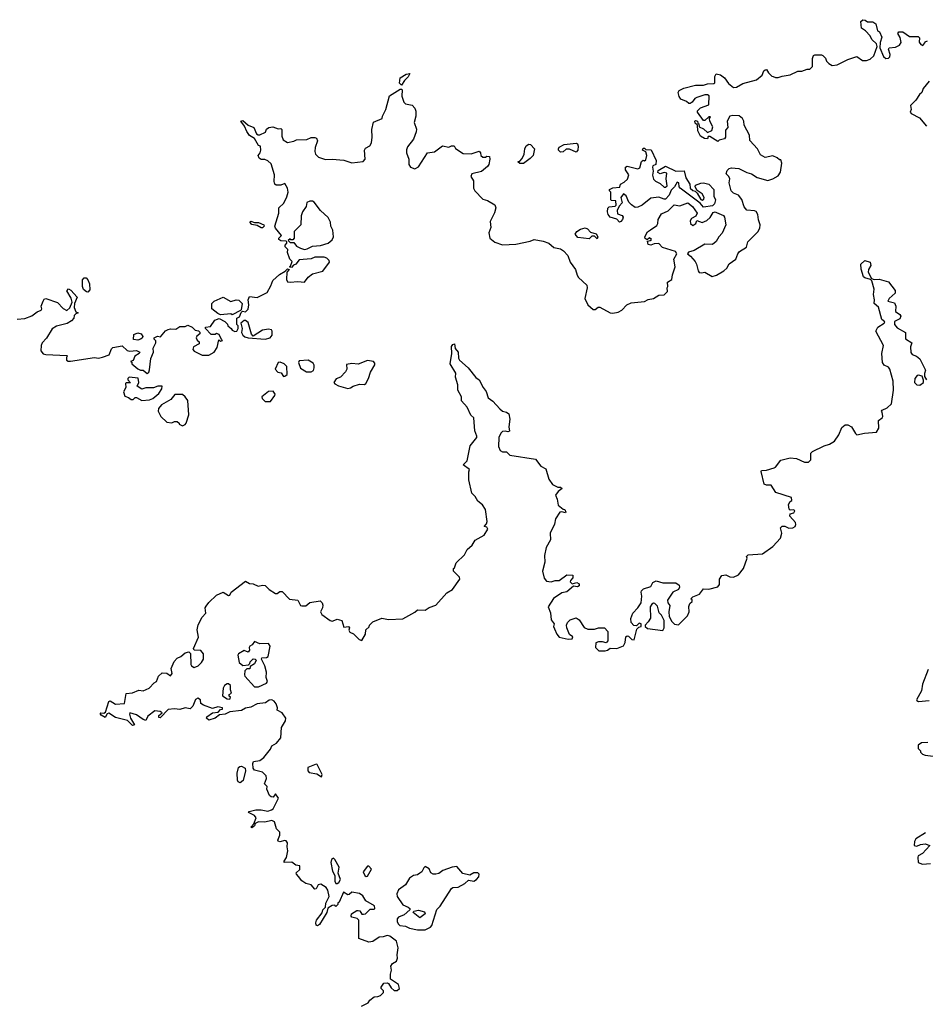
# Model space of a CAD drawing. Extents: x 2551545 to 2886624, y 315747 to 489036.
# Tile 36 of 119: x 2592085 to 2598986, y 350134 to 357639. Entities that reach past the tile are written whole.
import ezdxf

# ---------------------------------------------------------------- set-up
doc = ezdxf.new("R2010")
doc.units = 0

msp = doc.modelspace()

# ---------------------------------------------------------------- linework, layer by layer
at = {"layer": '0CON10XD'}
for points in [[(2594245, 355812.5), (2594215, 355810), (2594190, 355775), (2594171.7, 355768.3), (2594155, 355750), (2594140, 355755), (2594148.3, 355761.7), (2594160, 355795), (2594142.5, 355815), (2594126.7, 355865), (2594127, 355887), (2594108.3, 355908.3), (2594108.3, 355921.7), (2594120, 355935), (2594120, 355945), (2594115, 355950), (2594075, 355952.5), (2594060, 355965), (2594060, 355975), (2594080, 355995), (2594035, 356050), (2594030, 356065), (2594060, 356165), (2594060, 356205), (2594098.8, 356241.2), (2594121.7, 356288.3), (2594131.2, 356325), (2594126.2, 356355), (2594105, 356390), (2594075, 356377.5), (2594038.3, 356378.3), (2594030, 356385), (2594023.3, 356405), (2594026.1, 356456.1), (2594000.7, 356540.7), (2593975, 356563.3), (2593953, 356573), (2593925, 356573.3), (2593910, 356585), (2593903.3, 356605), (2593917.5, 356625), (2593922.5, 356645), (2593920, 356675), (2593905, 356680), (2593875, 356732.5), (2593835, 356756.7), (2593815, 356786.7), (2593798.8, 356828.8), (2593770, 356865), (2593785, 356870), (2593826.4, 356836.4), (2593868.3, 356818.3), (2593888.8, 356768.8), (2593901.2, 356761.2), (2593915, 356762), (2593956.9, 356783.1), (2593966.7, 356805), (2593983, 356817), (2594015, 356822.2), (2594055, 356806.7), (2594075, 356810), (2594081.7, 356801.7), (2594081.7, 356751.7), (2594092.3, 356722.3), (2594125, 356703.3), (2594175, 356713.3), (2594195, 356722.5), (2594273.6, 356726.4), (2594305, 356741.2), (2594335, 356742.5), (2594347.5, 356735), (2594353.3, 356715), (2594336.2, 356665), (2594333.3, 356635), (2594340, 356615), (2594361.7, 356591.7), (2594414.2, 356574.2), (2594465, 356576), (2594555, 356568), (2594615, 356548.8), (2594701.7, 356558.3), (2594717.5, 356575), (2594712.5, 356645), (2594720.7, 356659.3), (2594751.7, 356678.3), (2594765, 356700), (2594770.8, 356745), (2594768.3, 356801.7), (2594781.7, 356858.3), (2594846.7, 356885), (2594850, 356905), (2594873.8, 356955), (2594902, 357058), (2594985, 357110), (2594995, 357110), (2595000, 357105), (2594997, 357057), (2595011.2, 357011.2), (2595025, 356997.5), (2595075, 356987.5), (2595096.7, 356965), (2595103, 356943), (2595103.3, 356905), (2595090, 356855), (2595107.5, 356805), (2595106.7, 356785), (2595085, 356727.5), (2595039.3, 356670.7), (2595031.7, 356648.3), (2595032, 356625), (2595050, 356575), (2595051.2, 356535), (2595063.3, 356515), (2595095, 356503.3), (2595125, 356516.7), (2595193.3, 356625), (2595245, 356632.5), (2595307, 356677), (2595355, 356667.5), (2595375, 356677.5), (2595395, 356677.5), (2595407, 356657), (2595465, 356620), (2595525, 356617.5), (2595585, 356636.7), (2595597.5, 356625), (2595600, 356605), (2595615, 356592.5), (2595635, 356592.5), (2595645, 356600), (2595665, 356597.5), (2595667.5, 356575), (2595660, 356535), (2595649.5, 356520.4), (2595605, 356482.5), (2595530, 356465), (2595522.5, 356445), (2595541.7, 356411.7), (2595542.5, 356355), (2595553.6, 356333.6), (2595615, 356272.5), (2595650.7, 356260.7), (2595705, 356227.5), (2595713.3, 356205), (2595703.6, 356166.4), (2595668.8, 356101.2), (2595674.2, 356055), (2595660, 356015), (2595667.5, 355975), (2595705, 355943.3), (2595765, 355922.5), (2595865, 355928), (2595975, 355951.2), (2596005, 355963.3), (2596075, 355951.2), (2596116.1, 355936.1), (2596155, 355903.8), (2596205, 355893.3), (2596228.3, 355878.3), (2596260.7, 355840.7), (2596278.3, 355791.7), (2596320, 355735), (2596332.3, 355692.3), (2596343.3, 355675), (2596405.9, 355615.9), (2596408, 355595), (2596390, 355515), (2596413.3, 355465), (2596455, 355430), (2596470.5, 355429.6), (2596492.9, 355447.1), (2596505, 355448.6), (2596584, 355406), (2596605, 355402.9), (2596645, 355408.9), (2596674.2, 355425), (2596711.2, 355465), (2596745, 355480), (2596845, 355492), (2596875, 355506.2), (2596915, 355513.3), (2596955, 355540), (2596995, 355543.3), (2597021.7, 355568.3), (2597017.5, 355595), (2597022.5, 355605), (2597021.7, 355638.3), (2597055, 355660), (2597058.6, 355695), (2597079.6, 355755), (2597069.4, 355815), (2597091.2, 355855), (2597081.2, 355871.2), (2596983.1, 355903.1), (2596955, 355933.3), (2596919.2, 355930.8), (2596895, 355921.2), (2596875, 355926.7), (2596868.3, 355951.7), (2596890, 355955), (2596900, 355965), (2596885, 355976.2), (2596865, 355960), (2596851.7, 355971.7), (2596848.8, 355985), (2596867.7, 356022.3), (2596891.4, 356038.6), (2596939.8, 356070.2), (2596946.9, 356085), (2596948.8, 356115), (2596975, 356160), (2597025, 356182), (2597073, 356227), (2597115, 356219.2), (2597175, 356242.9), (2597211.2, 356215), (2597246, 356165), (2597237.5, 356142.5), (2597205, 356123.3), (2597194.2, 356105.8), (2597196.2, 356085), (2597215, 356071.2), (2597237.5, 356085), (2597245, 356107.5), (2597285, 356093.8), (2597321.2, 356108.8), (2597347.5, 356132.5), (2597369.7, 356170.3), (2597385, 356174.2), (2597395, 356170), (2597446.9, 356146.9), (2597456.2, 356135), (2597466.7, 356075), (2597438.8, 356011.2), (2597413.3, 355985), (2597391.7, 355948.3), (2597365, 355926.7), (2597305, 355928), (2597225, 355878.8), (2597181.7, 355868.3), (2597172.5, 355855), (2597196.4, 355836.4), (2597231.2, 355795), (2597242, 355775), (2597253.6, 355725), (2597263.4, 355713.4), (2597281.2, 355708.8), (2597305, 355713.8), (2597361.7, 355681.7), (2597395, 355691.2), (2597450, 355725), (2597473.3, 355745), (2597490.8, 355779.2), (2597541.2, 355815), (2597556.2, 355855), (2597568.8, 355871.2), (2597622.5, 355905), (2597632.5, 355945), (2597708.3, 356021.7), (2597725, 356050), (2597727.5, 356075), (2597713.6, 356113.6), (2597710, 356155), (2597696.4, 356176.4), (2597683, 356183), (2597625, 356187.5), (2597605, 356212.5), (2597588.3, 356268.3), (2597563, 356303), (2597525, 356317.5), (2597507.5, 356335), (2597490, 356395), (2597496.4, 356426.4), (2597487.5, 356445), (2597467.5, 356465), (2597475, 356490), (2597490, 356505), (2597509.3, 356510.7), (2597564.2, 356504.2), (2597625, 356473.3), (2597660, 356465), (2597705, 356437.5), (2597785, 356412.5), (2597825, 356426.2), (2597865, 356450), (2597882.3, 356477.7), (2597893.3, 356545), (2597885, 356570), (2597875, 356570), (2597857, 356587), (2597825, 356602.5), (2597765, 356590), (2597730, 356610), (2597707.5, 356655), (2597648.3, 356718.3), (2597645, 356760), (2597606.2, 356835), (2597603.3, 356865), (2597593.3, 356885), (2597566.4, 356906.4), (2597519.3, 356909.3), (2597497, 356903), (2597476.7, 356865), (2597481.7, 356818.3), (2597463, 356797), (2597462.5, 356745), (2597455, 356730), (2597415, 356720), (2597405, 356710), (2597345, 356750), (2597331.7, 356748.3), (2597325, 356730), (2597303, 356733), (2597271.7, 356751.7), (2597253, 356793), (2597250, 356835), (2597231.7, 356851.7), (2597230, 356865), (2597235, 356870), (2597250, 356865), (2597251.7, 356851.7), (2597260, 356845), (2597261.7, 356821.7), (2597295, 356807.5), (2597325, 356780), (2597360, 356795), (2597367, 356823), (2597342.5, 356865), (2597340, 356885), (2597348.3, 356898.3), (2597335, 356900), (2597305, 356870), (2597295, 356870), (2597250, 356935), (2597250, 356945), (2597273, 356967), (2597335, 356990), (2597338.3, 357058.3), (2597325, 357067.5), (2597305, 357066.7), (2597243.6, 357046.4), (2597230.7, 357039.3), (2597209.3, 357010.7), (2597195, 357000), (2597185, 357000), (2597166.1, 357016.1), (2597124, 357034), (2597110, 357055), (2597102.5, 357085), (2597110.7, 357099.3), (2597145, 357117.5), (2597235, 357140), (2597295, 357140), (2597325, 357150), (2597375, 357152.5), (2597381.7, 357158.3), (2597382.5, 357205), (2597392.5, 357227.5), (2597425, 357220), (2597456.4, 357196.4), (2597485, 357152.5), (2597525, 357123.3), (2597546.2, 357123.8), (2597595, 357152.5), (2597698.3, 357181.7), (2597743, 357217), (2597755, 357250), (2597765, 357257.5), (2597775, 357260), (2597790, 357235), (2597815, 357210), (2597827, 357207), (2597845, 357197.5), (2597865, 357197.5), (2597895, 357210), (2597955, 357220), (2598015, 357246.7), (2598045, 357246.7), (2598085, 357263.3), (2598107, 357263), (2598126.4, 357283.6), (2598127, 357343), (2598133.8, 357366.2), (2598145, 357372.5), (2598195, 357372.5), (2598205, 357367.5), (2598226.1, 357346.1), (2598233.9, 357323.9), (2598250, 357305), (2598275, 357291.2), (2598314.1, 357295.9), (2598395, 357336.7), (2598465, 357357.5), (2598507, 357327), (2598537, 357327), (2598565, 357338.8), (2598592.5, 357365), (2598620, 357435), (2598612.5, 357455), (2598579.3, 357489.3), (2598566.4, 357516.4), (2598530, 357555), (2598500, 357575), (2598493.3, 357625), (2598510.7, 357639.3), (2598526.2, 357636.2), (2598545, 357622.5), (2598585, 357622.5), (2598607.5, 357607.5), (2598622.5, 357555), (2598635.8, 357545.8), (2598653.8, 357505), (2598641.2, 357465), (2598638.8, 357425), (2598667.5, 357357.5), (2598685, 357344.6), (2598704.6, 357345.4), (2598715.5, 357355), (2598717.1, 357375), (2598704.4, 357415), (2598710, 357425), (2598759.3, 357430.7), (2598788.8, 357445), (2598801.2, 357465), (2598793.9, 357503.9), (2598777, 357533), (2598785, 357546.7), (2598815, 357547.5), (2598865, 357510), (2598931.7, 357511.7), (2598941.7, 357501.7), (2598938.3, 357468.3), (2598950.7, 357450.7), (2598967, 357443), (2598981.7, 357461.7), (2598985, 357470), (2599003, 357477)], [(2594995, 357140), (2594980, 357155), (2594983.9, 357196.1), (2595030, 357225), (2595058.3, 357228.3), (2595045, 357202.5), (2595017.5, 357175), (2594995, 357140)], [(2599015, 357170), (2598970, 357115), (2598960, 357085), (2598940.5, 357069.6), (2598913.3, 357025), (2598872.5, 356985), (2598877.5, 356955), (2598870, 356935), (2598877.5, 356925), (2598940.6, 356890.6), (2598995, 356828.9)], [(2595895, 356542.5), (2595880, 356555), (2595895, 356560), (2595915, 356580), (2595930, 356615), (2595933.3, 356655), (2595945, 356677.5), (2595965, 356690), (2595977, 356687), (2596007.5, 356655), (2595996.7, 356605), (2595975, 356580), (2595925, 356543.3), (2595895, 356542.5)], [(2596325, 356630), (2596275, 356653.3), (2596248.3, 356651.7), (2596225, 356632.5), (2596205, 356630), (2596190, 356645), (2596190, 356655), (2596195, 356667.5), (2596233, 356687), (2596325, 356698.8), (2596335, 356692.5), (2596340, 356675), (2596338.8, 356645), (2596325, 356630)], [(2596655, 356096.7), (2596635, 356120), (2596585, 356132.9), (2596568, 356155), (2596563.3, 356175), (2596567, 356203), (2596577.5, 356212.5), (2596621.7, 356218.3), (2596630, 356225), (2596628.3, 356258.3), (2596595, 356260), (2596590, 356265), (2596590, 356325), (2596580, 356335), (2596580, 356345), (2596605, 356357.5), (2596658.3, 356361.7), (2596662.5, 356385), (2596690.3, 356399.7), (2596716, 356424), (2596726.4, 356456.4), (2596700, 356495), (2596700, 356515), (2596715, 356522.5), (2596795, 356502.5), (2596810, 356510), (2596822.3, 356557.7), (2596835, 356567.5), (2596845, 356562.5), (2596855, 356570), (2596863.8, 356605), (2596855, 356632.5), (2596830, 356645), (2596835, 356660), (2596845, 356660), (2596855, 356650), (2596896.4, 356646.4), (2596934, 356565), (2596932.5, 356535), (2596910, 356525), (2596907.5, 356515), (2596912.5, 356485), (2596907, 356453), (2596914.3, 356424.3), (2596929.5, 356409.6), (2596965, 356390), (2596995, 356363.3), (2597007, 356363), (2597018, 356372), (2597012, 356425), (2597015, 356470), (2596995, 356473.3), (2596965, 356463.8), (2596947.5, 356475), (2596950.7, 356489.3), (2597005, 356523.3), (2597085, 356485.6), (2597147, 356487), (2597160, 356435), (2597192.5, 356385), (2597193.9, 356353.9), (2597215, 356337.5), (2597232.5, 356332.5), (2597247, 356317), (2597275, 356267.5), (2597285, 356262.5), (2597298.8, 356271.2), (2597300, 356285), (2597285, 356312.5), (2597247, 356337), (2597232.5, 356365), (2597235, 356377.5), (2597275, 356394), (2597295.9, 356395.9), (2597335, 356386.7), (2597373.3, 356345), (2597373.3, 356295), (2597386.7, 356265), (2597378.8, 356235), (2597365, 356221.2), (2597295, 356210), (2597270, 356240), (2597118.8, 356355), (2597110, 356365), (2597107.5, 356395), (2597095, 356400), (2597073.3, 356365), (2597049.3, 356340.7), (2597035, 356302.5), (2597005, 356272.5), (2596995, 356270), (2596955, 356286.7), (2596895, 356280), (2596828.8, 356225), (2596795, 356209.2), (2596775, 356208), (2596747.3, 356227.3), (2596727.7, 356247.7), (2596705, 356297.5), (2596685, 356312.5), (2596666.7, 356285), (2596677, 356243), (2596651.7, 356218.3), (2596637.5, 356185), (2596640.7, 356160.7), (2596675, 356146.2), (2596683.8, 356135), (2596679.2, 356115), (2596665, 356101.2), (2596655, 356096.7)], [(2594255, 355886.7), (2594275, 355893.3), (2594315, 355912.5), (2594377, 355917), (2594435, 355936.7), (2594465, 355962.5), (2594476.7, 355985), (2594471.2, 356035), (2594456.7, 356065), (2594453.3, 356095), (2594435, 356132.5), (2594376.7, 356185), (2594329.3, 356249.3), (2594315, 356256.7), (2594295, 356256.7), (2594273.3, 356245), (2594267.5, 356215), (2594240, 356175), (2594230, 356145), (2594227.5, 356075), (2594177.5, 356025), (2594177, 355973), (2594165, 355960), (2594151.7, 355961.7), (2594145, 355970), (2594130, 355955), (2594145, 355940), (2594175, 355940), (2594193.6, 355913.6), (2594225, 355896.7), (2594255, 355886.7)], [(2593935, 356053.8), (2593925, 356053.8), (2593895, 356071.2), (2593855, 356078.8), (2593837.5, 356095), (2593845, 356102.5), (2593875, 356092.5), (2593905, 356093.3), (2593946, 356075), (2593948.8, 356065), (2593935, 356053.8)], [(2596485, 355970), (2596465, 355990), (2596445, 355990), (2596425, 355970), (2596338.3, 355978.3), (2596317.5, 356005), (2596330, 356025), (2596358.3, 356041.7), (2596395, 356052.5), (2596412.5, 356045), (2596435, 356020), (2596476.4, 356006.4), (2596490, 355985), (2596485, 355970)], [(2592065, 355355.8), (2592125, 355360.8), (2592177.9, 355382.1), (2592217.3, 355412.7), (2592247.5, 355425), (2592252.5, 355435), (2592247.5, 355455), (2592262.5, 355495), (2592270.7, 355509.3), (2592285, 355513.3), (2592373.8, 355483.8), (2592415, 355436.7), (2592445, 355422.5), (2592466.1, 355443.9), (2592484, 355486), (2592477.1, 355517.1), (2592443, 355573), (2592457, 355587), (2592475, 355577.5), (2592523.3, 355525), (2592503.3, 355475), (2592500, 355445), (2592511.7, 355411.7), (2592530, 355405), (2592511.7, 355398.3), (2592500, 355385), (2592497, 355363), (2592480, 355345), (2592446.1, 355323.9), (2592365, 355302.5), (2592331.7, 355281.7), (2592288.3, 355211.7), (2592256.7, 355175), (2592248.8, 355155), (2592246.7, 355115), (2592265, 355092.5), (2592285, 355086.7), (2592445, 355080), (2592450, 355075), (2592442.5, 355067.5), (2592442.5, 355045), (2592455, 355037.5), (2592473, 355037), (2592655, 355063.3), (2592685, 355060), (2592715, 355066.7), (2592766.4, 355083.6), (2592785, 355130), (2592795, 355140), (2592865, 355152.5), (2592905, 355117.5), (2592925, 355113.3), (2592975, 355118.8), (2593000, 355105), (2592996.1, 355093.9), (2592962.5, 355075), (2592948.3, 355041.7), (2592930, 355035), (2592938.3, 355028.3), (2592940, 355015), (2592985, 354977.5), (2593005, 354967.5), (2593025, 354967.5), (2593055, 354943.3), (2593068.3, 354951.7), (2593075, 354970), (2593083.2, 355056.8), (2593103.3, 355105), (2593102.5, 355135), (2593122.5, 355175), (2593121.7, 355191.7), (2593110, 355205), (2593110, 355215), (2593135, 355227.5), (2593157, 355223), (2593195, 355267.5), (2593215, 355277.5), (2593235, 355282.5), (2593275, 355280), (2593305, 355300), (2593345, 355300), (2593365, 355310), (2593400, 355295), (2593421.7, 355271.7), (2593447, 355267), (2593458.3, 355258.3), (2593457.5, 355245), (2593433.6, 355226.4), (2593430, 355215), (2593436.7, 355196.7), (2593452.5, 355185), (2593451.7, 355168.3), (2593410, 355145), (2593403.3, 355125), (2593415, 355113.8), (2593475, 355081.2), (2593525, 355083.3), (2593565.6, 355104.4), (2593589.7, 355140.3), (2593601.7, 355198.3), (2593615, 355190), (2593630, 355195), (2593621.7, 355201.7), (2593605, 355240), (2593585, 355246.7), (2593575, 355240), (2593545, 355240), (2593500, 355285), (2593500, 355295), (2593538.3, 355301.7), (2593570.7, 355349.3), (2593605, 355362.5), (2593648.3, 355338.3), (2593668.3, 355318.3), (2593670, 355305), (2593696.4, 355286.4), (2593705, 355272.5), (2593725, 355262.5), (2593740, 355265), (2593750, 355285), (2593750, 355305), (2593740, 355315), (2593740, 355365), (2593760, 355375), (2593771.7, 355408.3), (2593781.7, 355418.3), (2593805, 355412.5), (2593827.1, 355432.9), (2593832, 355465), (2593826.2, 355505), (2593835, 355530), (2593895, 355521.2), (2593970.5, 355559.6), (2593999.5, 355610.4), (2594015, 355652.5), (2594065, 355697.5), (2594108.3, 355721.7), (2594125, 355740), (2594137.5, 355735), (2594120, 355715), (2594118.3, 355658.3), (2594125, 355640), (2594145, 355637.5), (2594205, 355642.5), (2594255, 355637.5), (2594284.1, 355675.9), (2594315, 355703.3), (2594395, 355723.3), (2594445, 355790), (2594443.3, 355805), (2594425, 355821.2), (2594405, 355828.8), (2594335, 355830), (2594305, 355816.7), (2594245, 355812.5)], [(2594006.7, 352105), (2594042.5, 352125), (2594073.6, 352166.4), (2594080, 352245), (2594109.2, 352295), (2594112.5, 352315), (2594085.9, 352355.9), (2594047.5, 352375), (2594048.8, 352395), (2594040, 352425), (2594024.5, 352444.5), (2594005, 352455.7), (2593985, 352452.5), (2593956.7, 352433.3), (2593895, 352425.7), (2593845, 352398.8), (2593805, 352392), (2593775, 352374.3), (2593686.7, 352363.3), (2593650, 352345), (2593608.3, 352341.7), (2593575, 352316.2), (2593525, 352298.8), (2593507.5, 352315), (2593510, 352325), (2593553, 352357), (2593598.3, 352361.7), (2593615, 352380), (2593630, 352385), (2593630, 352395), (2593595, 352402.5), (2593555, 352390), (2593485, 352413.3), (2593466.4, 352426.4), (2593463.3, 352455), (2593442.3, 352467.7), (2593425, 352457.5), (2593403.6, 352406.4), (2593385, 352387.5), (2593345, 352393.3), (2593305, 352382.5), (2593265, 352386.7), (2593215, 352382.5), (2593155, 352316.7), (2593145, 352320), (2593144.1, 352335.9), (2593170, 352355), (2593155, 352366.7), (2593115, 352370), (2593060.1, 352329.9), (2593045, 352297.5), (2593025, 352304), (2592975, 352341.5), (2592924.1, 352355.9), (2592921.2, 352345), (2592930, 352315), (2592960, 352265), (2592945, 352258.8), (2592907.3, 352297.3), (2592815, 352320.8), (2592765, 352352.5), (2592751.7, 352348.3), (2592735, 352320), (2592705, 352337.5), (2592698.3, 352351.7), (2592704.1, 352355.9), (2592725, 352352.5), (2592740, 352360), (2592765, 352442.5), (2592775, 352446.7), (2592815, 352422.9), (2592883.8, 352426.2), (2592895, 352502.5), (2592945, 352508.8), (2592991.7, 352528.3), (2593025, 352523.8), (2593072.5, 352545), (2593110, 352585), (2593127.5, 352595), (2593143.8, 352635), (2593170.3, 352659.7), (2593205, 352657.5), (2593235, 352638), (2593246.9, 352655), (2593238.6, 352695), (2593262.7, 352747.3), (2593285, 352773.3), (2593313.6, 352786.4), (2593345, 352812.5), (2593375, 352820), (2593387, 352807), (2593388.8, 352725), (2593395, 352713.8), (2593415, 352702.5), (2593445, 352714.3), (2593470.6, 352739.4), (2593485.8, 352765.8), (2593485.6, 352805.6), (2593465, 352831.2), (2593413.3, 352833.3), (2593410, 352845), (2593446.4, 352933.6), (2593437.6, 352987.6), (2593444, 353026), (2593474.2, 353085), (2593502.9, 353115), (2593499.4, 353155), (2593505, 353168.8), (2593525, 353196.2), (2593585, 353254), (2593635, 353276), (2593675, 353250), (2593685, 353252.5), (2593696.2, 353275), (2593805, 353359.5), (2593835, 353341.4), (2593865, 353337.9), (2593901.2, 353321.2), (2593935, 353329.5), (2593955, 353326.9), (2593985, 353296.9), (2594035, 353264.2), (2594045.7, 353264.3), (2594068.1, 353281.9), (2594085, 353279.5), (2594141.7, 353221.7), (2594205, 353215.7), (2594223.8, 353175), (2594235, 353170.8), (2594265, 353171.2), (2594295, 353197.1), (2594375, 353208.9), (2594388.9, 353195), (2594394.2, 353175.8), (2594392, 353155), (2594378, 353125), (2594386, 353105), (2594449.8, 353059.8), (2594465, 353055.6), (2594485, 353061.9), (2594505, 353069.4), (2594539.4, 353059.4), (2594555, 353010), (2594590, 353015), (2594597.5, 353005), (2594592.5, 352985), (2594600.7, 352970.7), (2594628.3, 352958.3), (2594672.5, 352915), (2594691.7, 352908.3), (2594720, 352955), (2594721.7, 352988.3), (2594748.3, 353011.7), (2594750, 353025), (2594775, 353050), (2594845, 353077.5), (2594895, 353067.5), (2595005, 353072.5), (2595095, 353122.5), (2595115, 353140), (2595175, 353137.5), (2595205, 353157.5), (2595255, 353177.5), (2595340.7, 353269.3), (2595383, 353297), (2595437.5, 353375), (2595435, 353390), (2595390, 353435), (2595390, 353455), (2595398.3, 353461.7), (2595411.7, 353498.3), (2595475, 353560), (2595495, 353600), (2595532.5, 353635), (2595555, 353672.5), (2595625, 353711.2), (2595652.5, 353755), (2595645, 353770), (2595623.3, 353775), (2595642.5, 353797.5), (2595646, 353814), (2595635.6, 353905), (2595612.4, 353942.4), (2595575, 353970), (2595556, 354005), (2595529.7, 354029.7), (2595507.5, 354132.5), (2595506.4, 354193.6), (2595511.7, 354211.7), (2595463.8, 354245), (2595493.9, 354276.1), (2595517.8, 354392.2), (2595568.8, 354455), (2595569.2, 354465), (2595552.5, 354505), (2595544.5, 354604.5), (2595522, 354625), (2595495.4, 354685.4), (2595452, 354735), (2595452.5, 354765), (2595423.5, 354815), (2595423.6, 354855), (2595405.7, 354915), (2595408.6, 354945), (2595364.5, 355015), (2595378.8, 355095), (2595375, 355147.5), (2595385, 355162.5), (2595397.5, 355167.5), (2595403.8, 355133.8), (2595426.2, 355105), (2595429.3, 355059.3), (2595436.2, 355045), (2595502, 354985), (2595561.7, 354911.7), (2595586, 354895), (2595615.7, 354835), (2595638.6, 354805), (2595655, 354756.2), (2595691.2, 354731.2), (2595744.3, 354674.3), (2595765, 354656.2), (2595795, 354647.5), (2595812.5, 354635), (2595820, 354595), (2595812.5, 354535), (2595818.3, 354501.7), (2595805, 354496.7), (2595785, 354503.8), (2595765, 354500), (2595751.9, 354488.1), (2595736, 354455), (2595732.5, 354385), (2595745, 354356.2), (2595765, 354345.7), (2595795, 354344.2), (2595820.9, 354320.9), (2596015, 354290), (2596055, 354236.7), (2596093.3, 354215), (2596116.1, 354136.1), (2596146.1, 354096.1), (2596185, 354076.7), (2596205, 354076.7), (2596217.5, 354065), (2596187, 354043), (2596167.5, 354015), (2596181.2, 353985), (2596189.1, 353939.1), (2596225, 353907.5), (2596240, 353905), (2596247.5, 353885), (2596245, 353880), (2596215, 353887.5), (2596200, 353885), (2596167.5, 353835), (2596160, 353795), (2596126.7, 353725), (2596130, 353675), (2596096.7, 353615), (2596083.8, 353555), (2596086.1, 353503.9), (2596068.8, 353435), (2596082.3, 353382.3), (2596098.3, 353358.3), (2596135, 353354.3), (2596165, 353365.6), (2596195, 353365.7), (2596255, 353407.5), (2596300, 353405), (2596300, 353385), (2596282.5, 353365), (2596280, 353355), (2596295, 353340), (2596329.3, 353349.3), (2596348.3, 353338.3), (2596347.5, 353325), (2596335, 353316.7), (2596305, 353322.5), (2596255, 353278.8), (2596215, 353271.4), (2596151.5, 353228.5), (2596112.5, 353165), (2596129.3, 353119.3), (2596133.8, 353063.8), (2596157.5, 353035), (2596152.5, 353015), (2596160, 352995), (2596176.7, 352955), (2596195, 352933.8), (2596265, 352917.5), (2596295, 352920), (2596300, 352935), (2596273.9, 352953.9), (2596253.3, 353005), (2596252.5, 353025), (2596260, 353045), (2596280, 353065), (2596325, 353080), (2596347.5, 353065), (2596387, 353007), (2596413, 352993), (2596465, 352992.5), (2596495, 353002.5), (2596540, 353005), (2596567.5, 352975), (2596566.4, 352903.6), (2596555, 352890), (2596525, 352897.5), (2596495, 352897.5), (2596475, 352890), (2596472.5, 352855), (2596498.3, 352828.3), (2596545, 352827.5), (2596565, 352832.5), (2596585, 352850), (2596635, 352847.5), (2596685, 352867.5), (2596699.3, 352890.7), (2596702.5, 352935), (2596715, 352942.5), (2596725, 352940), (2596750, 352915), (2596766.7, 352913.3), (2596787.5, 352992.5), (2596801.7, 353008.3), (2596820, 353015), (2596820, 353035), (2596805, 353040), (2596785, 353020), (2596765, 353022.5), (2596743.3, 353045), (2596741.2, 353075), (2596758, 353115), (2596796.2, 353155), (2596820, 353195), (2596826.2, 353245), (2596820, 353275), (2596823.3, 353285), (2596839.3, 353300.7), (2596895, 353320), (2596910.5, 353349.6), (2596935, 353361.2), (2596985, 353347.5), (2597085, 353346.7), (2597109.5, 353329.6), (2597113.8, 353315), (2597104.1, 353295.9), (2597062.5, 353275), (2597020, 353215), (2597022.5, 353195), (2597040, 353175), (2597031.2, 353125), (2597035, 353090), (2597055, 353052.5), (2597075, 353032.5), (2597105, 353027.5), (2597172.5, 353095), (2597187.5, 353125), (2597183, 353167), (2597191.7, 353188.3), (2597210, 353205), (2597208.3, 353218.3), (2597200, 353225), (2597215, 353240), (2597265, 353260), (2597295, 353300), (2597335, 353297.5), (2597405, 353317.5), (2597417.5, 353335), (2597416.7, 353375), (2597436.1, 353403.9), (2597465, 353408.8), (2597495, 353392.5), (2597525, 353390), (2597563, 353407), (2597600, 353455), (2597627.5, 353535), (2597623, 353547), (2597635, 353560), (2597745, 353567.5), (2597825, 353622.5), (2597881.7, 353688.3), (2597893.3, 353725), (2597883.3, 353765), (2597895, 353777.5), (2597915, 353777.5), (2597945, 353764.2), (2597975, 353766.4), (2597992.9, 353775), (2597999.5, 353790.5), (2597997.1, 353807.1), (2597952.5, 353855), (2597957, 353873), (2597985, 353880), (2597992.5, 353895), (2597985, 353902.5), (2597955, 353900), (2597948.3, 353908.3), (2597943.3, 353945), (2597955, 353967.5), (2597967.5, 353975), (2597966.4, 353996.4), (2597845.8, 354035.8), (2597811.7, 354091.7), (2597775, 354090), (2597757.7, 354097.7), (2597734, 354195), (2597736.7, 354203.3), (2597775, 354206.2), (2597835, 354222.5), (2597845, 354227.5), (2597885, 354280.8), (2597955, 354300.6), (2598005, 354295.3), (2598065, 354267.8), (2598095, 354266.2), (2598113.3, 354285), (2598114.2, 354334.2), (2598125, 354348.8), (2598215, 354390.8), (2598255, 354402.5), (2598293.3, 354426.7), (2598327.3, 354475), (2598349.8, 354530.2), (2598375, 354550), (2598395, 354552.2), (2598424, 354535), (2598452.5, 354485), (2598465, 354473.8), (2598522.3, 354487.7), (2598614.5, 354495.5), (2598631.4, 354525), (2598628.8, 354585), (2598655.9, 354604.1), (2598661.2, 354615), (2598656.4, 354646.4), (2598652.5, 354655), (2598657, 354663), (2598695, 354680), (2598728.3, 354711.7), (2598742.9, 354815), (2598740.8, 354885), (2598716.1, 354976.1), (2598705, 354990), (2598671.1, 355005), (2598660, 355025), (2598654.5, 355095), (2598666.4, 355156.4), (2598608.1, 355265), (2598624.4, 355295), (2598671.2, 355325), (2598676.7, 355335), (2598654.5, 355354.6), (2598628.3, 355448.3), (2598596.7, 355475), (2598599.1, 355505), (2598591.9, 355545), (2598596.7, 355585), (2598578.8, 355648.8), (2598569.3, 355659.3), (2598525, 355670.8), (2598515, 355680), (2598497, 355737), (2598493.3, 355775), (2598525, 355803.3), (2598565, 355790), (2598571.2, 355765), (2598553.3, 355735), (2598551.2, 355715), (2598576.7, 355666.7), (2598595, 355660), (2598635, 355662.5), (2598705, 355641.2), (2598755.8, 355575.8)], [(2592605, 355563.3), (2592593.8, 355563.8), (2592572.3, 355582.3), (2592563.3, 355605), (2592563.9, 355656.1), (2592575, 355672.5), (2592590.7, 355670.7), (2592605, 355657.5), (2592616.7, 355625), (2592619.3, 355580.7), (2592605, 355563.3)], [(2593705, 355390), (2593695, 355397.5), (2593615, 355390), (2593595, 355400), (2593550, 355435), (2593550, 355475), (2593567.5, 355495), (2593635, 355523.8), (2593695, 355491.4), (2593735, 355504.2), (2593755, 355502.5), (2593779.2, 355475), (2593771.7, 355428.3), (2593768.3, 355421.7), (2593705, 355390)], [(2598755.8, 355575.8), (2598756.2, 355555), (2598711.2, 355515), (2598700, 355495), (2598750.2, 355480.2), (2598760.4, 355455), (2598759.2, 355415), (2598792, 355392), (2598799.4, 355379.4), (2598791.7, 355358.3), (2598751.2, 355338.8), (2598751.9, 355315), (2598770.2, 355290.2), (2598834.2, 355255), (2598835.8, 355205.8), (2598882.5, 355175), (2598874, 355145), (2598875, 355102.5), (2598886.4, 355086.4), (2598917.5, 355075), (2598943.6, 355053.6), (2598987, 354967), (2598978.3, 354941.7), (2598978.3, 354918.3), (2598993.6, 354893.6)], [(2593955, 355203.3), (2593992.5, 355215), (2594010, 355235), (2594010, 355265), (2594002.5, 355275), (2593981.2, 355281.2), (2593935, 355272.9), (2593865, 355227.5), (2593852.1, 355242.1), (2593825, 355331.2), (2593805, 355346.7), (2593795, 355347.5), (2593770, 355325), (2593780, 355285), (2593775.8, 355255), (2593785.7, 355235), (2593801.4, 355221.4), (2593826, 355214), (2593955, 355203.3)], [(2592985, 355196.7), (2592951.7, 355201.7), (2592955, 355240), (2592985, 355252.5), (2593010, 355245), (2593022.5, 355225), (2593018.3, 355211.7), (2593005, 355203.3), (2592985, 355196.7)], [(2594095, 354920), (2594105, 354922.5), (2594122.5, 354935), (2594120, 354995), (2594100, 355015), (2594069.3, 355029.3), (2594055, 355027.5), (2594032.5, 354975), (2594053, 354953), (2594078.3, 354948.3), (2594095, 354920)], [(2594305, 354954), (2594322.5, 354965), (2594330, 354985), (2594330, 355005), (2594321.7, 355021.7), (2594283, 355043), (2594215, 355040), (2594210, 355025), (2594225, 354982.5), (2594270, 354955), (2594305, 354954)], [(2594585, 354828.8), (2594605, 354833.8), (2594625, 354846.7), (2594675, 354860), (2594711.7, 354858.3), (2594723, 354867), (2594743.3, 354905), (2594758.3, 354951.7), (2594791.7, 355008.3), (2594791.7, 355021.7), (2594780, 355035), (2594735, 355042.5), (2594665, 355013.8), (2594615, 355018.8), (2594575, 355010), (2594577.5, 354975), (2594567.5, 354955), (2594530, 354915), (2594497.5, 354902.5), (2594477.5, 354875), (2594485, 354863.3), (2594515, 354848), (2594585, 354828.8)], [(2598945, 354853.6), (2598971.2, 354875), (2598970.7, 354890.7), (2598961.7, 354921.7), (2598935, 354930), (2598923.1, 354926.9), (2598905.8, 354905), (2598902.2, 354875), (2598920, 354855), (2598945, 354853.6)], [(2593015, 354736.7), (2593075, 354742), (2593098.3, 354751.7), (2593145, 354790), (2593167.5, 354825), (2593170, 354845), (2593137, 354847), (2593105, 354832.5), (2593046.4, 354833.6), (2593015, 354822.5), (2592980, 354845), (2592993.3, 354875), (2592988, 354908), (2592920, 354915), (2592910, 354905), (2592910, 354895), (2592930, 354870), (2592895, 354870), (2592890, 354865), (2592892.5, 354835), (2592877, 354803), (2592885, 354770), (2592915, 354760), (2592935, 354743.3), (2592950, 354745), (2592965, 354760), (2592975, 354760), (2593015, 354736.7)], [(2593325, 354543.3), (2593345, 354553.3), (2593352.5, 354565), (2593373, 354627), (2593365.8, 354735.8), (2593346.7, 354765), (2593325, 354782.5), (2593268.3, 354781.7), (2593237.5, 354745), (2593165, 354703.3), (2593143.3, 354675), (2593141.2, 354655), (2593160, 354615), (2593205, 354571.2), (2593243.6, 354566.4), (2593265, 354576.7), (2593285, 354577.5), (2593300, 354565), (2593300, 354555), (2593325, 354543.3)], [(2593995, 354730), (2594030, 354775), (2594032.5, 354785), (2594017, 354807), (2593980, 354805), (2593930, 354765), (2593931.7, 354751.7), (2593955, 354730), (2593995, 354730)], [(2596985, 352982.5), (2596996.7, 353005), (2596995, 353060), (2596975, 353100), (2596958.3, 353118.3), (2596945, 353170), (2596925, 353190), (2596915, 353192.5), (2596902.5, 353185), (2596890, 353165), (2596891.7, 353078.3), (2596875, 353050), (2596850, 353025), (2596850, 353015), (2596868.3, 352998.3), (2596985, 352982.5)], [(2593905, 352553.3), (2593965, 352582.5), (2593972.5, 352595), (2593963.3, 352625), (2593966.7, 352665), (2593952.5, 352715), (2593927.5, 352765), (2593930, 352775), (2593965, 352777.5), (2593977.5, 352785), (2593992.5, 352865), (2593980, 352885), (2593915, 352881.2), (2593875, 352900), (2593856.7, 352875), (2593837.5, 352865), (2593832.5, 352855), (2593836.4, 352833.6), (2593825, 352817.5), (2593795, 352830), (2593753.3, 352805), (2593746.7, 352795), (2593758.3, 352738.3), (2593785, 352717.5), (2593828.3, 352721.7), (2593838.3, 352731.7), (2593840, 352745), (2593863, 352767), (2593880, 352765), (2593887, 352757), (2593875, 352730), (2593841.7, 352708.3), (2593838.3, 352691.7), (2593815, 352690), (2593800, 352675), (2593797.5, 352645), (2593800, 352635), (2593873.6, 352553.6), (2593905, 352553.3)], [(2599006.7, 352685), (2598963.8, 352575), (2598956.4, 352523.6), (2598917.5, 352455), (2598920.7, 352450.7), (2598935, 352443.3), (2599015, 352450.8)], [(2593685, 352460), (2593690, 352475), (2593681.7, 352481.7), (2593680, 352495), (2593700, 352505), (2593690.7, 352530.7), (2593690, 352565), (2593676.8, 352576.8), (2593665, 352577.8), (2593645.8, 352565), (2593635.8, 352545), (2593630, 352485), (2593665, 352462.5), (2593685, 352460)], [(2594689.3, 350120.7), (2594740, 350145), (2594753.6, 350166.4), (2594785, 350190), (2594815, 350192.5), (2594835, 350202.5), (2594857.5, 350225), (2594857, 350237), (2594840, 350255), (2594840, 350265), (2594860, 350295), (2594885, 350297.5), (2594895, 350292.5), (2594915, 350260), (2594938.3, 350238.3), (2594961.7, 350238.3), (2594980, 350255), (2594972.5, 350285), (2594910, 350325), (2594910, 350365), (2594917.5, 350395), (2594912.5, 350425), (2594926.1, 350443.9), (2594956.1, 350463.9), (2594963.3, 350485), (2594960.7, 350510.7), (2594968.8, 350565), (2594956.7, 350615), (2594905, 350652.5), (2594885, 350657.5), (2594855, 350647.5), (2594823, 350647), (2594777, 350613), (2594745, 350607.5), (2594670, 350635), (2594670, 350775), (2594657, 350787), (2594615, 350797.5), (2594610, 350805), (2594613.3, 350825), (2594655, 350850), (2594665, 350850), (2594676.4, 350846.4), (2594691.7, 350821.7), (2594705, 350820), (2594720, 350825), (2594755, 350860), (2594785, 350860), (2594790, 350865), (2594787.5, 350885), (2594721.7, 350921.7), (2594700, 350960), (2594675, 350980), (2594615, 350990), (2594595, 350970), (2594585, 350967.5), (2594551.7, 350988.3), (2594518.3, 350911.7), (2594510, 350905), (2594510, 350895), (2594495, 350880), (2594485, 350890), (2594466.7, 350886.7), (2594432.3, 350867.7), (2594426.2, 350833.8), (2594368.8, 350741.2), (2594355, 350732.5), (2594345, 350737.5), (2594340.6, 350755), (2594345.8, 350775), (2594388.6, 350831.4), (2594394.6, 350855.4), (2594416.4, 350873.6), (2594418.1, 350905), (2594441.9, 350955), (2594433.1, 351005), (2594420.8, 351025), (2594380.3, 351050.3), (2594358.8, 351045), (2594345, 351013.3), (2594335, 351011.2), (2594305, 351046), (2594265, 351054), (2594234.4, 351074.4), (2594208.3, 351108.3), (2594193.3, 351125), (2594192.5, 351135), (2594218.8, 351161.2), (2594220, 351190), (2594190, 351195), (2594158.3, 351218.3), (2594100, 351215), (2594100, 351225), (2594116.9, 351253.1), (2594127.5, 351305), (2594122.5, 351335), (2594126, 351365), (2594115, 351380), (2594105, 351382.5), (2594066.2, 351373.8), (2594055, 351377.5), (2594051.2, 351385), (2594067, 351423), (2594067.5, 351445), (2594042.3, 351472.3), (2594026.2, 351525), (2594005, 351536.2), (2593953.6, 351523.6), (2593903.8, 351526.2), (2593878.3, 351511.7), (2593873.3, 351495), (2593855, 351478.8), (2593846.7, 351485), (2593870, 351510), (2593885.9, 351555.9), (2593873.2, 351573.2), (2593827.5, 351595), (2593832.5, 351605), (2593885, 351616), (2593925, 351616.2), (2593975, 351606.2), (2594003.9, 351616.1), (2594016.7, 351625), (2594057.5, 351705), (2594035, 351737.5), (2594017, 351713), (2594000, 351715), (2593987.5, 351725), (2593967.5, 351775), (2593970, 351795), (2593950, 351815), (2593966.7, 351855), (2593962.5, 351875), (2593934, 351904), (2593875, 351920), (2593863.1, 351935), (2593860.9, 351969.1), (2593865.7, 351984.3), (2593915, 351993.3), (2593945, 352016.2), (2593995, 352080), (2594006.7, 352105)], [(2599005, 352130), (2598957, 352127), (2598931.7, 352108.3), (2598930, 352085), (2598950, 352065), (2598950, 352055), (2598965, 352040), (2598985, 352032.5), (2599125.8, 352014.2)], [(2593765, 351822.5), (2593750.7, 351830.7), (2593743.6, 351843.6), (2593743.3, 351895), (2593751.7, 351938.3), (2593762.3, 351947.7), (2593775, 351949.2), (2593803.8, 351935), (2593806.2, 351915), (2593788.8, 351841.2), (2593765, 351822.5)], [(2594385, 351868), (2594389.5, 351885), (2594350.8, 351960.8), (2594345, 351964), (2594281.4, 351938.6), (2594280, 351915), (2594290.7, 351900.7), (2594350, 351890), (2594385, 351868)], [(2598988.3, 351441.7), (2598912.5, 351395), (2598902.5, 351375), (2598900, 351345), (2598921.7, 351338.3), (2598948.3, 351351.7), (2598985, 351356.7), (2599020, 351345), (2598965, 351282.5), (2598932.5, 351265), (2598927.5, 351255), (2598930, 351215), (2598965, 351203.3), (2599025, 351206.7)], [(2594505, 351053.8), (2594517.9, 351062.1), (2594529.2, 351085), (2594512.5, 351132.5), (2594518.9, 351178.9), (2594487, 351237), (2594475, 351247.1), (2594461.1, 351238.9), (2594456, 351215), (2594469.4, 351149.4), (2594487.1, 351117.1), (2594485, 351072.5), (2594494.3, 351054.3), (2594505, 351053.8)], [(2594725, 351108.6), (2594735, 351110), (2594765.8, 351165), (2594745, 351188), (2594734.1, 351185.9), (2594702.5, 351145), (2594715, 351115.8), (2594725, 351108.6)], [(2595115, 350700.8), (2595175, 350701.2), (2595215, 350721.2), (2595225.7, 350734.3), (2595263.9, 350856.1), (2595288.3, 350881.7), (2595374.2, 351015.8), (2595386.2, 351023.8), (2595425, 351026.2), (2595477.5, 351055), (2595505, 351080), (2595545, 351073.8), (2595566.7, 351085), (2595583.3, 351105), (2595586.7, 351125), (2595575, 351136.7), (2595545, 351136.2), (2595515, 351117.5), (2595462.3, 351132.3), (2595415, 351183.3), (2595380.7, 351179.3), (2595310, 351155), (2595277.7, 351132.3), (2595255, 351125.8), (2595235, 351126), (2595216.7, 351135), (2595205, 351166.7), (2595175, 351183.3), (2595163.3, 351175), (2595150, 351145), (2595135, 351133.8), (2595115, 351120), (2595085, 351116.7), (2595055, 351096.7), (2595023.8, 351045), (2594972.1, 351007.9), (2594959.2, 350975), (2594962.5, 350955), (2595005, 350893.3), (2595045.7, 350875.7), (2595056.7, 350865), (2595056.7, 350855), (2595015, 350816), (2594971.7, 350798.3), (2594962, 350785), (2594960, 350765), (2594967.7, 350747.7), (2594982.5, 350735), (2595025, 350729.2), (2595055.6, 350715.6), (2595115, 350700.8)], [(2595135, 350794), (2595084.1, 350834.1), (2595087.5, 350845), (2595125, 350851.2), (2595169.5, 350839.6), (2595175.7, 350824.3), (2595135, 350794)]]:
    msp.add_lwpolyline(points, dxfattribs=at)

doc.saveas('drawing.dxf')
